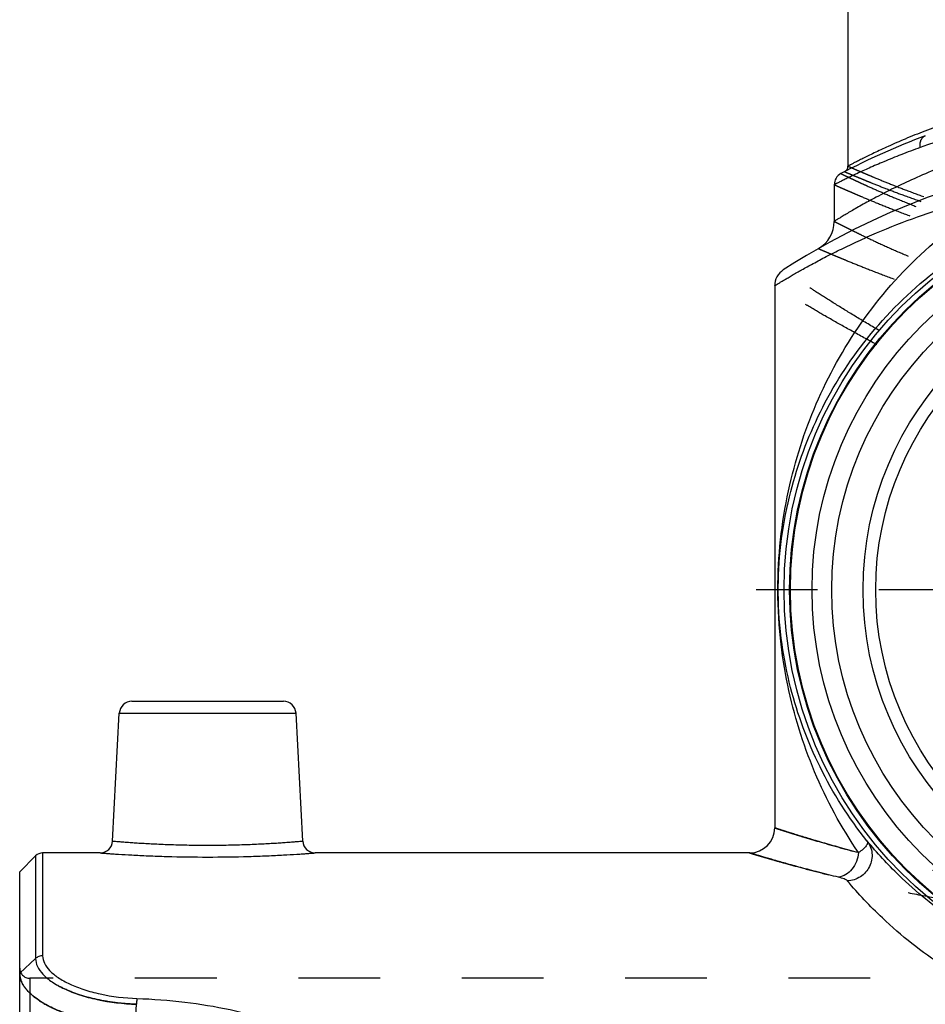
# Model space of a CAD drawing. Header units: millimetres. Extents: x 0 to 1000, y 0 to 1000.
# Tile 3 of 6: x 407 to 479, y 452 to 531. Entities that reach past the tile are written whole.
import ezdxf

# ---------------------------------------------------------------- set-up
doc = ezdxf.new("R2010")
doc.units = ezdxf.units.MM
doc.header["$LTSCALE"] = 65.185185
doc.linetypes.add('CENTER', pattern=[0.6, 0.375, -0.075, 0.075, -0.075])
doc.linetypes.add('HIDDEN', pattern=[0.2, 0.1, -0.1])
for name, color, linetype in [('FASEN', 7, 'CONTINUOUS'), ('FLAECHEN', 7, 'CONTINUOUS'), ('KOERPER', 7, 'CONTINUOUS'), ('KONST.EL_MIT_GEO', 7, 'CONTINUOUS')]:
    doc.layers.add(name, color=color, linetype=linetype)

msp = doc.modelspace()

# ---------------------------------------------------------------- linework, layer by layer
at = {"layer": 'FASEN', "color": 7, "linetype": 'Continuous'}
for p, q in [((407, 462.95), (408.266, 464.216)), ((407, 454.85), (407, 462.95))]:
    msp.add_line(p, q, dxfattribs=at)
for radius in [31.5, 29.768]:
    msp.add_circle((500, 485.45), radius, dxfattribs=at)
at = {"layer": 'FASEN', "color": 8, "linetype": 'HIDDEN'}
msp.add_open_spline([(407, 454.85), (407, 454.598), (407.145, 454.046), (407.705, 453.308), (408.564, 452.622), (409.702, 452.003), (411.087, 451.473), (412.673, 451.056), (414.404, 450.771), (415.604, 450.678), (416.215, 450.657)], degree=3, knots=[0, 0, 0, 0, 0.070154, 0.152965, 0.253865, 0.37405, 0.512297, 0.665445, 0.829718, 1, 1, 1, 1], dxfattribs=at)
at = {"layer": 'FASEN', "color": 7, "linetype": 'Continuous'}
msp.add_open_spline([(416.215, 450.657), (415.602, 450.678), (414.401, 450.771), (412.669, 451.056), (411.084, 451.474), (409.701, 452.004), (408.563, 452.622), (407.704, 453.308), (407.145, 454.046), (407, 454.598), (407, 454.85)], degree=3, knots=[0, 0, 0, 0, 0.170701, 0.33488, 0.487957, 0.62602, 0.746189, 0.847085, 0.929861, 1, 1, 1, 1], dxfattribs=at)
at = {"layer": 'FLAECHEN', "color": 7, "linetype": 'Continuous'}
for p, q in [((472, 517.782), (472, 514.854)), ((467.25, 509.717), (467.25, 466.45))]:
    msp.add_line(p, q, dxfattribs=at)
msp.add_circle((500, 485.45), 24.688, dxfattribs=at)
at = {"layer": 'KOERPER', "color": 40, "linetype": 'CENTER'}
msp.add_line((500, 485.45), (463.318, 485.45), dxfattribs=at)
at = {"layer": 'KOERPER', "color": 7, "linetype": 'Continuous'}
for p, q in [((413.417, 464.45), (408.831, 464.45)), ((465.25, 464.45), (430.583, 464.45))]:
    msp.add_line(p, q, dxfattribs=at)
at = {"layer": 'KOERPER', "color": 8, "linetype": 'HIDDEN'}
msp.add_line((592.2, 454.45), (407.8, 454.45), dxfattribs=at)
at = {"layer": 'KOERPER', "color": 7, "linetype": 'Continuous'}
for radius in [32, 31.559]:
    msp.add_circle((500, 485.45), radius, dxfattribs=at)
at = {"layer": 'KONST.EL_MIT_GEO', "color": 7, "linetype": 'Continuous'}
for p, q in [((473.1, 582.45), (473.1, 519.266)), ((415.949, 476.55), (428.051, 476.55)), ((414.416, 465.398), (414.95, 475.602)), ((414.95, 475.602), (429.05, 475.602)), ((429.584, 465.398), (429.05, 475.602)), ((408.831, 464.45), (408.831, 456.239)), ((408.266, 464.216), (408.266, 456.022)), ((407, 454.85), (408.266, 456.022)), ((407, 447.982), (407, 454.85)), ((416.215, 450.657), (416.315, 452.367))]:
    msp.add_line(p, q, dxfattribs=at)
at = {"layer": 'KONST.EL_MIT_GEO', "color": 8, "linetype": 'HIDDEN'}
for p, q in [((407, 455.25), (407, 454.85)), ((407.8, 454.45), (407.8, 447.24))]:
    msp.add_line(p, q, dxfattribs=at)
at = {"layer": 'KONST.EL_MIT_GEO', "color": 7, "linetype": 'Continuous'}
for radius in [28.2, 25.7]:
    msp.add_circle((500, 485.45), radius, dxfattribs=at)
for centre, radius, start, end in [((500, 466.45), 59, 110.57117, 117.74369), ((500, 461.45), 59, 57.07927, 122.92073), ((473, 517.782), 1, 117.74377, 179.99993), ((472.6, 519.266), 0.5, 297.41951, 0.00014), ((469.5, 514.854), 2.5, 299.7314, 0.00002), ((468.75, 509.717), 1.5, 122.92078, 180.00003), ((415.949, 475.55), 1, 90, 177), ((428.051, 475.55), 1, 3, 90), ((465.25, 466.45), 2, 270, 360), ((413.417, 465.45), 1, 269.99927, 357.00008), ((430.583, 465.45), 1, 182.99991, 270.00079), ((408.831, 463.65), 0.8, 90, 135)]:
    msp.add_arc(centre, radius, start, end, dxfattribs=at)
at = {"layer": 'KONST.EL_MIT_GEO', "color": 8, "linetype": 'HIDDEN'}
msp.add_arc((407.8, 455.25), 0.8, 180, 270, dxfattribs=at)
at = {"layer": 'KONST.EL_MIT_GEO', "color": 7, "linetype": 'Continuous'}
for points, knots in [([(526.9, 519.266), (526.899, 519.268), (526.884, 519.271), (526.862, 519.287), (526.819, 519.308), (526.761, 519.339), (526.686, 519.378), (526.554, 519.447), (526.348, 519.554), (526.054, 519.705), (525.696, 519.885), (525.277, 520.092), (524.799, 520.323), (524.262, 520.576), (523.438, 520.954), (522.276, 521.461), (520.727, 522.088), (518.986, 522.731), (517.064, 523.368), (514.2, 524.203), (510.281, 525.093), (505.26, 525.788), (500, 526.033), (494.74, 525.788), (489.719, 525.093), (485.8, 524.203), (482.936, 523.368), (481.014, 522.731), (479.273, 522.088), (477.724, 521.461), (476.562, 520.954), (475.738, 520.576), (475.201, 520.323), (474.723, 520.092), (474.304, 519.885), (473.946, 519.705), (473.652, 519.554), (473.446, 519.447), (473.314, 519.378), (473.239, 519.339), (473.181, 519.308), (473.138, 519.287), (473.116, 519.271), (473.101, 519.268), (473.1, 519.266)], [0, 0, 0, 0, 0.000169, 0.000674, 0.001516, 0.002692, 0.004201, 0.00604, 0.010693, 0.016622, 0.023788, 0.03215, 0.041662, 0.052276, 0.063944, 0.090251, 0.120211, 0.15348, 0.189736, 0.228673, 0.313342, 0.404844, 0.5, 0.595155, 0.686657, 0.771327, 0.810263, 0.846519, 0.879788, 0.909749, 0.936056, 0.947724, 0.958338, 0.96785, 0.976212, 0.983378, 0.989307, 0.99396, 0.995799, 0.997308, 0.998484, 0.999326, 0.999831, 1, 1, 1, 1]), ([(500, 524.504), (496.078, 524.504), (488.877, 523.8), (481.931, 521.861), (478.866, 520.752)], [0, 0, 0, 0, 0.546145, 1, 1, 1, 1]), ([(500, 522.95), (498.143, 522.95), (494.496, 522.754), (489.257, 521.913), (485.185, 520.84), (482.219, 519.837), (480.228, 519.07), (478.424, 518.294), (476.819, 517.537), (475.614, 516.922), (474.758, 516.463), (474.199, 516.154), (473.7, 515.871), (473.262, 515.617), (472.888, 515.396), (472.579, 515.21), (472.363, 515.078), (472.225, 514.993), (472.146, 514.945), (472.085, 514.906), (472.039, 514.881), (472.017, 514.861), (472.001, 514.857), (472, 514.854)], [0, 0, 0, 0, 0.188744, 0.370245, 0.538414, 0.615963, 0.688388, 0.755108, 0.81548, 0.868781, 0.892528, 0.914196, 0.933673, 0.950845, 0.965604, 0.977844, 0.987473, 0.991283, 0.994412, 0.996852, 0.9986, 0.99965, 1, 1, 1, 1]), ([(478.866, 520.752), (478.849, 520.854), (478.841, 521.056), (478.907, 521.337), (479.05, 521.564), (479.194, 521.66), (479.269, 521.688)], [0, 0, 0, 0, 0.283377, 0.544674, 0.780928, 1, 1, 1, 1]), ([(478.866, 520.752), (478.351, 520.565), (477.38, 520.199), (476.022, 519.647), (474.847, 519.139), (473.99, 518.749), (473.403, 518.472), (473.04, 518.298), (472.731, 518.147), (472.476, 518.021), (472.298, 517.933), (472.184, 517.875), (472.119, 517.843), (472.07, 517.817), (472.032, 517.8), (472.014, 517.787), (472.001, 517.785), (472, 517.782)], [0, 0, 0, 0, 0.219364, 0.415928, 0.587571, 0.732152, 0.793611, 0.847498, 0.89357, 0.931602, 0.961399, 0.973159, 0.982804, 0.990316, 0.995691, 0.998921, 1, 1, 1, 1]), ([(467.25, 509.717), (467.251, 509.719), (467.261, 509.721), (467.275, 509.733), (467.304, 509.749), (467.341, 509.773), (467.391, 509.804), (467.478, 509.857), (467.615, 509.941), (467.81, 510.059), (468.048, 510.202), (468.328, 510.368), (468.78, 510.633), (469.444, 511.012), (470.354, 511.514), (471.411, 512.072), (472.609, 512.672), (473.94, 513.302), (475.953, 514.193), (478.761, 515.3), (482.472, 516.51), (485.114, 517.184), (486.498, 517.488)], [0, 0, 0, 0, 0.00031, 0.001241, 0.00279, 0.004956, 0.007737, 0.011129, 0.019728, 0.030714, 0.044038, 0.059643, 0.077465, 0.119488, 0.169538, 0.227039, 0.291434, 0.362201, 0.438866, 0.608155, 0.796179, 1, 1, 1, 1]), ([(473.941, 464.472), (472.559, 466.494), (470.226, 470.804), (468.41, 476.693), (467.618, 481.774), (467.369, 487.146), (468.168, 493.667), (470.547, 500.84), (474.265, 507.36), (479.53, 513.212), (484.02, 516.253), (486.498, 517.488)], [0, 0, 0, 0, 0.119748, 0.237759, 0.299488, 0.37085, 0.500208, 0.618107, 0.738321, 0.864611, 1, 1, 1, 1]), ([(474.614, 465.418), (473.161, 467.236), (470.678, 471.138), (468.67, 476.572), (467.739, 481.281), (467.348, 486.396), (468.089, 492.628), (470.51, 499.413), (474.255, 505.462), (479.567, 510.869), (484.044, 513.636), (486.515, 514.763)], [0, 0, 0, 0, 0.119538, 0.235379, 0.29526, 0.365639, 0.498092, 0.613941, 0.733138, 0.860547, 1, 1, 1, 1]), ([(473.941, 464.472), (473.435, 464.606), (472.482, 464.865), (471.147, 465.245), (470, 465.585), (469.164, 465.841), (468.596, 466.019), (468.246, 466.129), (467.949, 466.224), (467.704, 466.303), (467.515, 466.364), (467.387, 466.406), (467.318, 466.427), (467.278, 466.442), (467.267, 466.443), (467.248, 466.452), (467.25, 466.45)], [0, 0, 0, 0, 0.225109, 0.424532, 0.596579, 0.739755, 0.800077, 0.852685, 0.897438, 0.934224, 0.962942, 0.98351, 0.990721, 0.995876, 0.99897, 1, 1, 1, 1]), ([(414.416, 465.398), (414.418, 465.397), (414.431, 465.397), (414.458, 465.393), (414.504, 465.39), (414.6, 465.381), (414.765, 465.368), (415.014, 465.347), (415.331, 465.322), (415.712, 465.294), (416.153, 465.263), (416.85, 465.218), (417.836, 465.164), (419.131, 465.111), (420.537, 465.075), (422, 465.063), (423.463, 465.075), (424.869, 465.111), (426.164, 465.164), (427.15, 465.218), (427.847, 465.263), (428.288, 465.294), (428.669, 465.322), (428.986, 465.347), (429.235, 465.368), (429.4, 465.381), (429.496, 465.39), (429.542, 465.393), (429.569, 465.397), (429.582, 465.397), (429.584, 465.398)], [0, 0, 0, 0, 0.000604, 0.002411, 0.005417, 0.009618, 0.02155, 0.03809, 0.059076, 0.084303, 0.113527, 0.146467, 0.222202, 0.308622, 0.402425, 0.5, 0.597576, 0.691378, 0.777798, 0.853533, 0.886473, 0.915697, 0.940924, 0.96191, 0.97845, 0.990382, 0.994583, 0.997589, 0.999396, 1, 1, 1, 1]), ([(474.614, 465.418), (474.833, 465.139), (475.115, 464.431), (474.9, 463.318), (474.143, 462.464), (473.408, 462.231), (473.044, 462.219)], [0, 0, 0, 0, 0.245495, 0.495116, 0.748097, 1, 1, 1, 1]), ([(474.614, 465.417), (474.633, 465.393), (474.66, 465.333), (474.657, 465.229), (474.618, 465.118), (474.51, 464.947), (474.285, 464.72), (474.068, 464.558), (473.941, 464.472)], [0, 0, 0, 0, 0.073983, 0.151373, 0.242557, 0.352412, 0.634363, 1, 1, 1, 1]), ([(500, 453.356), (498.048, 453.356), (494.315, 453.693), (489.234, 455.056), (485.049, 456.891), (481.015, 459.313), (477.565, 462.131), (475.416, 464.459), (474.614, 465.418)], [0, 0, 0, 0, 0.201928, 0.38505, 0.541821, 0.672955, 0.870724, 1, 1, 1, 1]), ([(413.417, 464.45), (413.431, 464.45), (413.486, 464.443), (413.61, 464.437), (413.816, 464.42), (414.1, 464.4), (414.461, 464.375), (415.083, 464.334), (416.018, 464.279), (417.302, 464.218), (419.322, 464.145), (422, 464.106), (424.678, 464.145), (426.698, 464.218), (427.982, 464.279), (428.917, 464.334), (429.539, 464.375), (429.9, 464.4), (430.184, 464.42), (430.39, 464.437), (430.514, 464.443), (430.569, 464.45), (430.583, 464.45)], [0, 0, 0, 0, 0.002431, 0.009697, 0.021723, 0.038381, 0.059498, 0.084857, 0.147236, 0.223044, 0.309344, 0.5, 0.690656, 0.776957, 0.852765, 0.915143, 0.940502, 0.96162, 0.978278, 0.990303, 0.997569, 1, 1, 1, 1]), ([(472.35, 462.507), (471.814, 462.638), (470.805, 462.892), (469.391, 463.265), (468.173, 463.599), (467.286, 463.851), (466.682, 464.025), (466.31, 464.134), (465.994, 464.227), (465.733, 464.305), (465.532, 464.365), (465.396, 464.406), (465.322, 464.428), (465.28, 464.442), (465.268, 464.443), (465.248, 464.452), (465.25, 464.45)], [0, 0, 0, 0, 0.224712, 0.423975, 0.596029, 0.739314, 0.799709, 0.852396, 0.897226, 0.934083, 0.96286, 0.983472, 0.9907, 0.995867, 0.998967, 1, 1, 1, 1]), ([(473.941, 464.472), (473.919, 464.232), (473.806, 463.76), (473.455, 463.145), (472.959, 462.692), (472.551, 462.535), (472.35, 462.507)], [0, 0, 0, 0, 0.268145, 0.530103, 0.775164, 1, 1, 1, 1]), ([(473.044, 462.219), (473.016, 462.252), (472.929, 462.309), (472.7, 462.414), (472.497, 462.471), (472.35, 462.507)], [0, 0, 0, 0, 0.172298, 0.401924, 1, 1, 1, 1]), ([(500, 449.623), (498.009, 449.623), (494.173, 449.95), (488.886, 451.293), (484.437, 453.154), (480.06, 455.681), (476.281, 458.679), (473.923, 461.184), (473.044, 462.219)], [0, 0, 0, 0, 0.194582, 0.37421, 0.531181, 0.664402, 0.867267, 1, 1, 1, 1]), ([(408.266, 456.022), (408.265, 455.806), (408.391, 455.331), (408.873, 454.694), (409.618, 454.098), (410.607, 453.557), (411.814, 453.091), (413.721, 452.584), (415.259, 452.405), (416.315, 452.367)], [0, 0, 0, 0, 0.068927, 0.150817, 0.251165, 0.371149, 0.509415, 0.663072, 1, 1, 1, 1]), ([(408.831, 456.239), (408.728, 456.239), (408.52, 456.202), (408.34, 456.091), (408.266, 456.022)], [0, 0, 0, 0, 0.504806, 1, 1, 1, 1]), ([(408.831, 456.239), (408.832, 456.038), (408.953, 455.597), (409.404, 455.005), (410.099, 454.451), (411.023, 453.947), (412.151, 453.512), (413.934, 453.038), (415.372, 452.871), (416.36, 452.836)], [0, 0, 0, 0, 0.068695, 0.150421, 0.250608, 0.370465, 0.508696, 0.662458, 1, 1, 1, 1]), ([(416.36, 452.836), (416.355, 452.808), (416.333, 452.652), (416.322, 452.496), (416.315, 452.367)], [0, 0, 0, 0, 0.180928, 1, 1, 1, 1]), ([(416.36, 452.836), (417.632, 452.791), (420.128, 452.602), (423.74, 452.015), (427.071, 451.123), (429.133, 450.288), (430.08, 449.81)], [0, 0, 0, 0, 0.27002, 0.530197, 0.774846, 1, 1, 1, 1])]:
    msp.add_open_spline(points, degree=3, knots=knots, dxfattribs=at)
at = {"layer": 'KONST.EL_MIT_GEO', "color": 8, "linetype": 'HIDDEN'}
for points, knots in [([(472.534, 518.667), (472.547, 518.665), (472.57, 518.648), (472.616, 518.629), (472.705, 518.585), (472.858, 518.512), (473.09, 518.401), (473.388, 518.26), (473.749, 518.09), (474.173, 517.894), (474.858, 517.582), (475.858, 517.139), (477.225, 516.558), (478.803, 515.924), (480.578, 515.256), (482.536, 514.577), (485.456, 513.663), (489.453, 512.641), (494.593, 511.799), (498.175, 511.596), (500, 511.596)], [0, 0, 0, 0, 0.001305, 0.002932, 0.005208, 0.011694, 0.020725, 0.032258, 0.046235, 0.062593, 0.081258, 0.125187, 0.177351, 0.237047, 0.303574, 0.37625, 0.454412, 0.62455, 0.808542, 1, 1, 1, 1]), ([(472.83, 518.822), (472.833, 518.822), (472.844, 518.814), (472.87, 518.806), (472.912, 518.786), (472.971, 518.761), (473.047, 518.729), (473.181, 518.671), (473.39, 518.582), (473.69, 518.456), (474.054, 518.304), (474.48, 518.128), (475.168, 517.848), (476.171, 517.452), (477.539, 516.934), (479.115, 516.37), (480.883, 515.778), (482.83, 515.18), (485.724, 514.379), (489.668, 513.493), (494.714, 512.772), (500, 512.513), (505.286, 512.772), (510.332, 513.493), (514.276, 514.379), (517.17, 515.18), (519.117, 515.778), (520.885, 516.37), (522.461, 516.934), (523.829, 517.452), (524.832, 517.848), (525.52, 518.128), (525.946, 518.304), (526.31, 518.456), (526.609, 518.582), (526.819, 518.671), (526.953, 518.729), (527.029, 518.761), (527.088, 518.786), (527.13, 518.806), (527.156, 518.814), (527.167, 518.822), (527.17, 518.822)], [0, 0, 0, 0, 0.000165, 0.000657, 0.001477, 0.002624, 0.004096, 0.00589, 0.010438, 0.016244, 0.023277, 0.031505, 0.040889, 0.06296, 0.089143, 0.11908, 0.152415, 0.188801, 0.227902, 0.312906, 0.404659, 0.5, 0.595341, 0.687094, 0.772098, 0.811199, 0.847585, 0.88092, 0.910857, 0.93704, 0.959111, 0.968495, 0.976723, 0.983756, 0.989562, 0.99411, 0.995904, 0.997376, 0.998523, 0.999343, 0.999835, 1, 1, 1, 1]), ([(473.1, 519.266), (473.102, 519.263), (473.115, 519.261), (473.138, 519.247), (473.181, 519.23), (473.238, 519.204), (473.313, 519.171), (473.445, 519.112), (473.651, 519.022), (473.946, 518.893), (474.304, 518.738), (474.724, 518.559), (475.401, 518.274), (476.389, 517.87), (477.739, 517.343), (479.294, 516.768), (481.041, 516.165), (482.965, 515.554), (485.83, 514.736), (489.739, 513.83), (494.748, 513.092), (500, 512.826), (505.252, 513.092), (510.261, 513.83), (514.17, 514.736), (517.035, 515.554), (518.959, 516.165), (520.706, 516.768), (522.261, 517.343), (523.611, 517.87), (524.599, 518.274), (525.276, 518.559), (525.696, 518.738), (526.054, 518.893), (526.349, 519.022), (526.555, 519.112), (526.687, 519.171), (526.762, 519.204), (526.819, 519.23), (526.862, 519.247), (526.885, 519.261), (526.898, 519.263), (526.9, 519.266)], [0, 0, 0, 0, 0.000164, 0.000655, 0.001473, 0.002616, 0.004083, 0.005872, 0.010406, 0.016194, 0.023208, 0.031415, 0.040775, 0.062799, 0.088936, 0.118832, 0.152135, 0.188501, 0.227596, 0.312637, 0.404499, 0.5, 0.595501, 0.687363, 0.772404, 0.811499, 0.847865, 0.881168, 0.911064, 0.937201, 0.959225, 0.968585, 0.976792, 0.983806, 0.989594, 0.994128, 0.995917, 0.997384, 0.998527, 0.999345, 0.999836, 1, 1, 1, 1]), ([(472, 517.782), (472.002, 517.78), (472.016, 517.777), (472.04, 517.763), (472.084, 517.745), (472.144, 517.717), (472.222, 517.682), (472.36, 517.62), (472.574, 517.525), (472.882, 517.389), (473.255, 517.225), (473.692, 517.036), (474.398, 516.735), (475.427, 516.307), (476.832, 515.748), (478.451, 515.137), (480.269, 514.495), (482.271, 513.843), (485.25, 512.966), (489.316, 511.989), (494.529, 511.187), (498.154, 510.994), (500, 510.994)], [0, 0, 0, 0, 0.000329, 0.001313, 0.002951, 0.005241, 0.008181, 0.011766, 0.020851, 0.03245, 0.046503, 0.062944, 0.081696, 0.125809, 0.17815, 0.238003, 0.304654, 0.37741, 0.455599, 0.6256, 0.809172, 1, 1, 1, 1]), ([(472, 514.854), (472.002, 514.851), (472.016, 514.848), (472.04, 514.832), (472.085, 514.811), (472.145, 514.779), (472.224, 514.739), (472.363, 514.668), (472.579, 514.559), (472.888, 514.403), (473.263, 514.216), (473.702, 514), (474.409, 513.656), (475.439, 513.17), (476.843, 512.535), (478.458, 511.842), (480.27, 511.115), (482.265, 510.377), (485.231, 509.384), (489.286, 508.274), (494.506, 507.356), (498.146, 507.134), (500, 507.134)], [0, 0, 0, 0, 0.000336, 0.001343, 0.003019, 0.005361, 0.008367, 0.012031, 0.02131, 0.033142, 0.04746, 0.064185, 0.08323, 0.127913, 0.180742, 0.240946, 0.307779, 0.380536, 0.458554, 0.627798, 0.810306, 1, 1, 1, 1]), ([(470.74, 512.683), (470.743, 512.683), (470.755, 512.674), (470.784, 512.665), (470.831, 512.643), (470.897, 512.615), (470.982, 512.578), (471.132, 512.513), (471.364, 512.413), (471.697, 512.27), (472.101, 512.099), (472.573, 511.902), (473.331, 511.588), (474.431, 511.144), (475.927, 510.565), (477.64, 509.934), (479.554, 509.273), (481.652, 508.604), (484.756, 507.707), (488.972, 506.709), (494.359, 505.89), (498.098, 505.694), (500, 505.694)], [0, 0, 0, 0, 0.000341, 0.001363, 0.003062, 0.005438, 0.008487, 0.012202, 0.021605, 0.03359, 0.04808, 0.064993, 0.084235, 0.129317, 0.182521, 0.243046, 0.310125, 0.383033, 0.461092, 0.630027, 0.811642, 1, 1, 1, 1]), ([(500, 497.705), (498.9, 497.705), (496.708, 497.837), (492.47, 498.579), (487.535, 500.164), (482.976, 502.195), (479.643, 503.886), (477.391, 505.107), (475.337, 506.282), (473.498, 507.38), (471.894, 508.375), (470.713, 509.129), (469.9, 509.66), (469.394, 509.993), (468.962, 510.282), (468.604, 510.521), (468.355, 510.69), (468.194, 510.799), (468.103, 510.861), (468.032, 510.909), (467.983, 510.945), (467.951, 510.962), (467.939, 510.975), (467.935, 510.976)], [0, 0, 0, 0, 0.093863, 0.186767, 0.366488, 0.53426, 0.61219, 0.685281, 0.752812, 0.813996, 0.867982, 0.913878, 0.933509, 0.950785, 0.965601, 0.977866, 0.987496, 0.991302, 0.994426, 0.996861, 0.998603, 0.99965, 1, 1, 1, 1]), ([(500, 497.185), (498.893, 497.185), (496.687, 497.308), (493.444, 497.83), (490.318, 498.617), (486.41, 499.89), (482.751, 501.399), (479.338, 503), (477.026, 504.157), (474.914, 505.27), (473.018, 506.311), (471.36, 507.253), (470.138, 507.968), (469.295, 508.47), (468.769, 508.786), (468.319, 509.059), (467.948, 509.287), (467.688, 509.446), (467.52, 509.55), (467.426, 509.608), (467.352, 509.654), (467.298, 509.685), (467.269, 509.707), (467.253, 509.714), (467.25, 509.717)], [0, 0, 0, 0, 0.093642, 0.186363, 0.277371, 0.365996, 0.53371, 0.611641, 0.684749, 0.752315, 0.813552, 0.867611, 0.913597, 0.933277, 0.950602, 0.965467, 0.977775, 0.987443, 0.991264, 0.994401, 0.996847, 0.998597, 0.999649, 1, 1, 1, 1]), ([(467.25, 466.45), (467.253, 466.448), (467.268, 466.446), (467.296, 466.434), (467.347, 466.419), (467.416, 466.396), (467.506, 466.367), (467.665, 466.315), (467.913, 466.236), (468.268, 466.122), (468.7, 465.986), (469.208, 465.828), (470.029, 465.577), (471.231, 465.22), (472.875, 464.755), (474.774, 464.249), (476.912, 463.721), (479.27, 463.191), (482.785, 462.486), (487.565, 461.721), (493.649, 461.116), (500, 460.902), (506.351, 461.116), (512.435, 461.721), (517.215, 462.486), (520.73, 463.191), (523.087, 463.721), (525.226, 464.249), (527.125, 464.755), (528.769, 465.22), (529.971, 465.577), (530.792, 465.828), (531.3, 465.986), (531.732, 466.122), (532.087, 466.236), (532.335, 466.315), (532.494, 466.367), (532.584, 466.396), (532.653, 466.419), (532.704, 466.434), (532.732, 466.446), (532.747, 466.448), (532.75, 466.45)], [0, 0, 0, 0, 0.000158, 0.000631, 0.001419, 0.002521, 0.003936, 0.005662, 0.010043, 0.015644, 0.022446, 0.030422, 0.039543, 0.061092, 0.086813, 0.116401, 0.149534, 0.185883, 0.225111, 0.310783, 0.403543, 0.5, 0.596457, 0.689217, 0.774889, 0.814116, 0.850466, 0.883599, 0.913187, 0.938908, 0.960457, 0.969578, 0.977554, 0.984356, 0.989957, 0.994338, 0.996064, 0.997479, 0.998581, 0.999369, 0.999842, 1, 1, 1, 1]), ([(465.25, 464.45), (465.253, 464.448), (465.269, 464.446), (465.3, 464.434), (465.354, 464.419), (465.429, 464.396), (465.526, 464.367), (465.698, 464.315), (465.965, 464.236), (466.348, 464.123), (466.813, 463.987), (467.359, 463.83), (468.242, 463.58), (469.532, 463.226), (471.294, 462.765), (473.327, 462.266), (475.61, 461.746), (478.121, 461.226), (481.851, 460.536), (486.906, 459.793), (493.32, 459.208), (500, 459.001), (506.68, 459.208), (513.094, 459.793), (518.149, 460.536), (521.879, 461.226), (524.39, 461.746), (526.673, 462.266), (528.706, 462.765), (530.468, 463.226), (531.758, 463.58), (532.641, 463.83), (533.187, 463.987), (533.652, 464.123), (534.035, 464.236), (534.302, 464.315), (534.474, 464.367), (534.571, 464.396), (534.646, 464.419), (534.7, 464.434), (534.731, 464.446), (534.747, 464.448), (534.75, 464.45)], [0, 0, 0, 0, 0.00016, 0.000638, 0.001436, 0.002551, 0.003982, 0.005729, 0.010159, 0.015823, 0.022698, 0.030756, 0.039967, 0.06171, 0.087628, 0.117397, 0.15068, 0.187129, 0.226392, 0.311907, 0.404205, 0.5, 0.595795, 0.688092, 0.773607, 0.812871, 0.84932, 0.882602, 0.912372, 0.93829, 0.960033, 0.969244, 0.977302, 0.984177, 0.989841, 0.994271, 0.996018, 0.997449, 0.998564, 0.999362, 0.99984, 1, 1, 1, 1]), ([(416.315, 452.367), (415.776, 452.387), (414.721, 452.469), (413.202, 452.722), (411.815, 453.091), (410.608, 453.557), (409.618, 454.098), (408.873, 454.694), (408.391, 455.331), (408.265, 455.806), (408.266, 456.022)], [0, 0, 0, 0, 0.172005, 0.337067, 0.490662, 0.628901, 0.748871, 0.849208, 0.931085, 1, 1, 1, 1]), ([(416.36, 452.836), (416.355, 452.808), (416.333, 452.652), (416.322, 452.496), (416.315, 452.367)], [0, 0, 0, 0, 0.180904, 1, 1, 1, 1])]:
    msp.add_open_spline(points, degree=3, knots=knots, dxfattribs=at)

doc.saveas('drawing.dxf')
